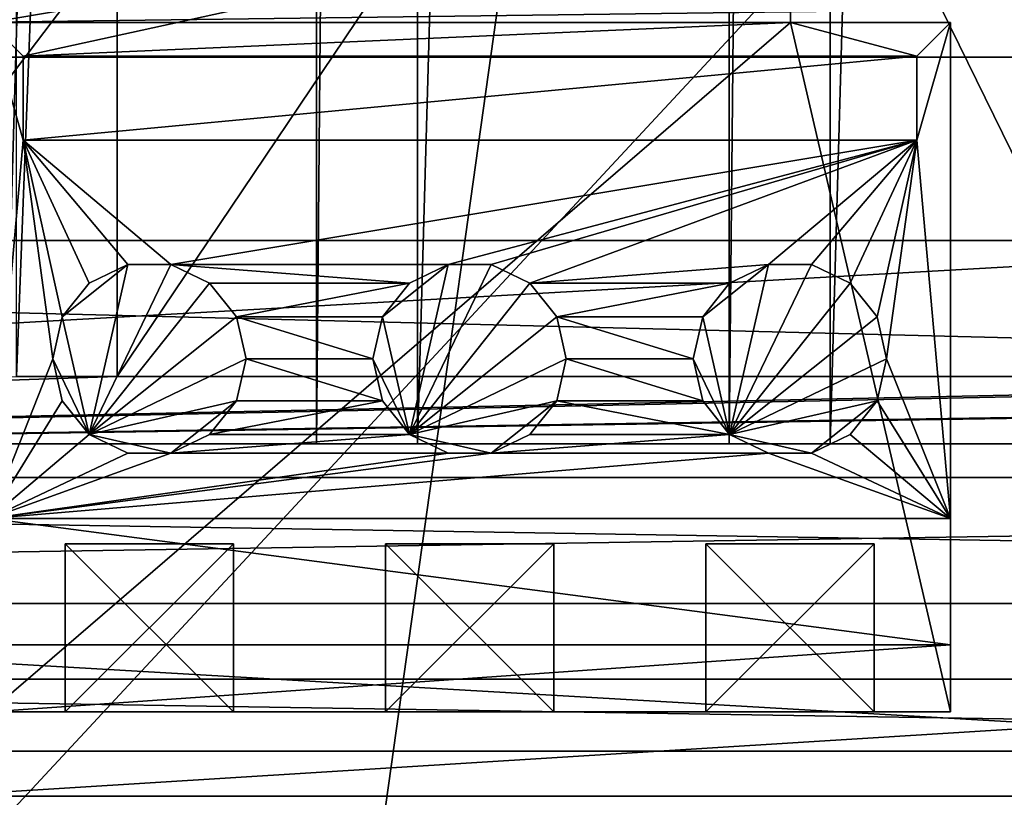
# Model space of a CAD drawing. Extents: x -3 to 104, y -79 to 161.
# Tile 37 of 203: x 39 to 50, y -4 to 5. Entities that reach past the tile are written whole.
import ezdxf

# ---------------------------------------------------------------- set-up
doc = ezdxf.new("R2010")
doc.units = 0
doc.header["$MEASUREMENT"] = 0

msp = doc.modelspace()

# ---------------------------------------------------------------- linework, layer by layer
for points in [[(42.169998, 130, -10.3), (38.459999, 0, -10.3), (38.459999, 130, -10.3)], [(42.169998, 0, -10.3), (38.459999, 0, -10.3), (42.169998, 130, -10.3)], [(42.169998, 0, -71.599998), (42.169998, 130, -71.599998), (43.369999, 130, -71.599998)], [(43.369999, 0, -71.599998), (42.169998, 0, -71.599998), (43.369999, 130, -71.599998)], [(42.169998, 130, -71.599998), (42.169998, 0, -10.3), (42.169998, 130, -10.3)], [(42.169998, 0, -71.599998), (42.169998, 0, -10.3), (42.169998, 130, -71.599998)], [(47.080002, 130, -10.3), (43.369999, 0, -10.3), (43.369999, 130, -10.3)], [(47.080002, 0, -10.3), (43.369999, 0, -10.3), (47.080002, 130, -10.3)], [(43.369999, 130, -10.3), (43.369999, 0, -71.599998), (43.369999, 130, -71.599998)], [(43.369999, 0, -10.3), (43.369999, 0, -71.599998), (43.369999, 130, -10.3)], [(47.080002, 0, -71.599998), (47.080002, 130, -71.599998), (48.279999, 130, -71.599998)], [(48.279999, 0, -71.599998), (47.080002, 0, -71.599998), (48.279999, 130, -71.599998)], [(47.080002, 130, -71.599998), (47.080002, 0, -10.3), (47.080002, 130, -10.3)], [(47.080002, 0, -71.599998), (47.080002, 0, -10.3), (47.080002, 130, -71.599998)], [(51.990002, 130, -10.3), (48.279999, 0, -10.3), (48.279999, 130, -10.3)], [(51.990002, 0, -10.3), (48.279999, 0, -10.3), (51.990002, 130, -10.3)], [(48.279999, 130, -10.3), (48.279999, 0, -71.599998), (48.279999, 130, -71.599998)], [(48.279999, 0, -10.3), (48.279999, 0, -71.599998), (48.279999, 130, -10.3)], [(48.506401, 13.8113, 71.459702), (79.614098, 2.542, 70.753899), (74.2976, 43.0173, 70.936897)], [(39.799999, 32, -76.900002), (38.599998, 0.8, -76.900002), (38.599998, 32, -76.900002)], [(39.799999, 0.8, -76.900002), (38.599998, 0.8, -76.900002), (39.799999, 32, -76.900002)], [(60.799999, 0.8, -74.699997), (39.799999, 0.8, -74.699997), (60.799999, 32, -74.699997)], [(60.799999, 32, -74.699997), (39.799999, 0.8, -74.699997), (39.799999, 32, -74.699997)], [(39.799999, 0.8, -76.900002), (39.799999, 32, -74.699997), (39.799999, 0.8, -74.699997)], [(39.799999, 0.8, -76.900002), (39.799999, 32, -76.900002), (39.799999, 32, -74.699997)], [(40.222401, 20.393299), (95.768402, 4.4876), (40.470001, 21.478001)], [(40.470001, 21.478001), (95.768402, 4.4876), (96.240097, 5.0791)], [(39.528702, 19.523399), (95.599998, 3.75), (40.222401, 20.393299)], [(40.222401, 20.393299), (95.599998, 3.75), (95.768402, 4.4876)], [(4.5864, -4.1887, 55.700001), (77.586403, -4.1887, 55.700001), (10.1631, 20.052, 55.700001)], [(77.586403, -4.1887, 54.099998), (4.5864, -4.1887, 54.099998), (10.1631, 20.052, 54.099998)], [(10.1631, 20.052, 55.700001), (77.586403, -4.1887, 55.700001), (72.509804, 20.052, 55.700001)], [(77.586403, -4.1887, 54.099998), (10.1631, 20.052, 54.099998), (72.509804, 20.052, 54.099998)], [(38.526299, 19.040701), (95.768402, 3.0124), (39.528702, 19.523399)], [(39.528702, 19.523399), (95.768402, 3.0124), (95.599998, 3.75)], [(60.471001, 19.228001, 17.299999), (2.3, -43.349998, 17.299999), (15.471, 19.228001, 17.299999)], [(60.471001, 19.228001, 17.299999), (98.300003, -43.349998, 17.299999), (2.3, -43.349998, 17.299999)], [(98.300003, -43.349998, 18.9), (73.696999, 19.1052, 18.9), (45.495899, 13.5513, 18.9)], [(4.3599, 2.4209), (96.240097, 2.4209), (38.526299, 19.040701)], [(38.526299, 19.040701), (96.240097, 2.4209), (95.768402, 3.0124)], [(50.4114, 5.7113, 71.441803), (79.614098, 2.542, 70.753899), (48.506401, 13.8113, 71.459702)], [(2.3, -43.349998, 18.9), (45.495899, 13.5513, 18.9), (22.6359, 13.5513, 18.9)], [(34.91, -61.897999, 18.9), (45.495899, 13.5513, 18.9), (2.3, -43.349998, 18.9)], [(82.510002, -61.897999, 18.9), (45.495899, 13.5513, 18.9), (34.91, -61.897999, 18.9)], [(98.300003, -43.349998, 18.9), (45.495899, 13.5513, 18.9), (82.510002, -61.897999, 18.9)], [(47.8064, 13.1113, 55.700001), (38.281399, 5.0113, 55.700001), (36.3764, 13.1113, 55.700001)], [(47.8064, 5.0113, 55.700001), (38.281399, 5.0113, 55.700001), (47.8064, 13.1113, 55.700001)], [(47.8064, 6.6113, 64.199997), (47.8064, 5.0113, 55.700001), (47.8064, 13.1113, 55.700001)], [(36.3764, 6.6113, 64.199997), (38.281399, 5.0113, 64.199997), (47.8064, 6.6113, 64.199997)], [(38.6814, 4.6113, 64.199997), (47.8064, 6.6113, 64.199997), (38.281399, 5.0113, 64.199997)], [(38.6814, 4.6113, 64.199997), (47.8064, 5.0113, 64.199997), (47.8064, 6.6113, 64.199997)], [(47.8064, 5.0113, 64.199997), (47.8064, 5.0113, 55.700001), (47.8064, 6.6113, 64.199997)], [(6.05, 4.6, -72.699997), (94.778397, 5.7481, -72.699997), (5.8216, 5.7481, -72.699997)], [(6.05, 4.6, -72.699997), (94.550003, 4.6, -72.699997), (94.778397, 5.7481, -72.699997)], [(38.6814, 3.6113, 64.199997), (38.6814, 4.6113, 64.199997), (38.281399, 5.0113, 64.199997)], [(38.281399, 5.0113, 64.199997), (38.281399, -0.8887, 64.199997), (38.6814, 3.6113, 64.199997)], [(49.711399, -3.1887, 55.700001), (38.281399, -3.1887, 55.700001), (47.8064, 5.0113, 55.700001)], [(47.8064, 5.0113, 55.700001), (38.281399, -3.1887, 55.700001), (38.281399, 5.0113, 55.700001)], [(38.6814, 4.6113, 64.199997), (49.311401, 4.6113, 64.199997), (47.8064, 5.0113, 64.199997)], [(47.8064, 5.0113, 64.199997), (49.311401, 4.6113, 64.199997), (49.711399, 5.0113, 64.199997)], [(49.711399, 5.0113, 55.700001), (49.711399, -3.1887, 55.700001), (47.8064, 5.0113, 55.700001)], [(47.8064, 5.0113, 55.700001), (47.8064, 5.0113, 64.199997), (49.711399, 5.0113, 55.700001)], [(49.711399, 5.0113, 55.700001), (47.8064, 5.0113, 64.199997), (49.711399, 5.0113, 64.199997)], [(49.311401, 3.6113, 64.199997), (49.711399, 5.0113, 64.199997), (49.311401, 4.6113, 64.199997)], [(49.711399, -0.8887, 64.199997), (49.711399, 5.0113, 64.199997), (49.311401, 3.6113, 64.199997)], [(49.711399, 5.0113, 64.199997), (49.711399, -2.3887, 60.200001), (49.711399, 5.0113, 55.700001)], [(49.711399, 5.0113, 55.700001), (49.711399, -2.3887, 60.200001), (49.711399, -3.1887, 55.700001)], [(49.711399, 5.0113, 64.199997), (49.711399, -0.8887, 64.199997), (49.711399, -2.3887, 60.200001)], [(6.05, -0.4, -72.699997), (94.550003, -0.4, -72.699997), (94.550003, 4.6, -72.699997)], [(6.05, -0.4, -72.699997), (94.550003, 4.6, -72.699997), (6.05, 4.6, -72.699997)], [(38.6814, 4.6113, 64.199997), (38.6814, 3.6113, 64.199997), (38.6814, 4.6113, 62.200001)], [(38.6814, 4.6113, 62.200001), (38.6814, 3.6113, 64.199997), (38.6814, 3.6113, 62.200001)], [(49.311401, 4.6113, 64.199997), (38.6814, 4.6113, 64.199997), (49.311401, 4.6113, 62.200001)], [(49.311401, 4.6113, 62.200001), (38.6814, 4.6113, 64.199997), (38.6814, 4.6113, 62.200001)], [(38.6814, 3.6113, 62.200001), (49.311401, 4.6113, 62.200001), (38.6814, 4.6113, 62.200001)], [(38.6814, 3.6113, 62.200001), (49.311401, 3.6113, 62.200001), (49.311401, 4.6113, 62.200001)], [(49.311401, 3.6113, 64.199997), (49.311401, 4.6113, 64.199997), (49.311401, 3.6113, 62.200001)], [(49.311401, 3.6113, 62.200001), (49.311401, 4.6113, 64.199997), (49.311401, 4.6113, 62.200001)], [(38.6814, 3.6113, 64.199997), (38.281399, -0.8887, 64.199997), (39.031399, 1.0113, 64.199997)], [(39.925499, 2.1325, 64.199997), (40.437302, 2.1325, 64.199997), (38.6814, 3.6113, 64.199997)], [(39.464401, 1.9104, 64.199997), (39.925499, 2.1325, 64.199997), (38.6814, 3.6113, 64.199997)], [(39.145302, 1.5103, 64.199997), (39.464401, 1.9104, 64.199997), (38.6814, 3.6113, 64.199997)], [(39.031399, 1.0113, 64.199997), (39.145302, 1.5103, 64.199997), (38.6814, 3.6113, 64.199997)], [(49.311401, 3.6113, 64.199997), (38.6814, 3.6113, 64.199997), (40.437302, 2.1325, 64.199997)], [(38.6814, 3.6113, 64.199997), (49.311401, 3.6113, 64.199997), (38.6814, 3.6113, 62.200001)], [(38.6814, 3.6113, 62.200001), (49.311401, 3.6113, 64.199997), (49.311401, 3.6113, 62.200001)], [(49.311401, 3.6113, 64.199997), (40.437302, 2.1325, 64.199997), (43.7355, 2.1325, 64.199997)], [(49.311401, 3.6113, 64.199997), (43.7355, 2.1325, 64.199997), (44.247299, 2.1325, 64.199997)], [(49.311401, 3.6113, 64.199997), (44.247299, 2.1325, 64.199997), (44.7085, 1.9104, 64.199997)], [(49.311401, 3.6113, 64.199997), (44.7085, 1.9104, 64.199997), (47.545502, 2.1325, 64.199997)], [(49.311401, 3.6113, 64.199997), (47.545502, 2.1325, 64.199997), (48.057301, 2.1325, 64.199997)], [(48.057301, 2.1325, 64.199997), (48.518501, 1.9104, 64.199997), (49.311401, 3.6113, 64.199997)], [(48.837601, 1.5103, 64.199997), (49.311401, 3.6113, 64.199997), (48.518501, 1.9104, 64.199997)], [(48.951401, 1.0113, 64.199997), (49.311401, 3.6113, 64.199997), (48.837601, 1.5103, 64.199997)], [(49.711399, -0.8887, 64.199997), (49.311401, 3.6113, 64.199997), (48.951401, 1.0113, 64.199997)], [(0, 0), (100.599998, 0), (4.3599, 2.4209)], [(4.3599, 2.4209), (100.599998, 0), (96.240097, 2.4209)], [(39.145302, 1.5103, 62.200001), (39.925499, 2.1325, 62.200001), (39.464401, 1.9104, 62.200001)], [(39.464401, 0.1122, 62.200001), (39.925499, 2.1325, 62.200001), (39.145302, 1.5103, 62.200001)], [(39.464401, 0.1122, 62.200001), (40.898499, 1.9104, 62.200001), (40.437302, 2.1325, 62.200001)], [(39.464401, 0.1122, 62.200001), (40.437302, 2.1325, 62.200001), (39.925499, 2.1325, 62.200001)], [(39.925499, 2.1325, 62.200001), (39.464401, 1.9104, 64.199997), (39.464401, 1.9104, 62.200001)], [(39.925499, 2.1325, 64.199997), (39.464401, 1.9104, 64.199997), (39.925499, 2.1325, 62.200001)], [(40.437302, 2.1325, 62.200001), (39.925499, 2.1325, 64.199997), (39.925499, 2.1325, 62.200001)], [(40.437302, 2.1325, 64.199997), (39.925499, 2.1325, 64.199997), (40.437302, 2.1325, 62.200001)], [(40.437302, 2.1325, 64.199997), (43.274399, 1.9104, 64.199997), (43.7355, 2.1325, 64.199997)], [(40.437302, 2.1325, 64.199997), (40.898499, 1.9104, 64.199997), (43.274399, 1.9104, 64.199997)], [(40.898499, 1.9104, 62.200001), (40.437302, 2.1325, 64.199997), (40.437302, 2.1325, 62.200001)], [(40.898499, 1.9104, 64.199997), (40.437302, 2.1325, 64.199997), (40.898499, 1.9104, 62.200001)], [(42.955299, 1.5103, 62.200001), (43.7355, 2.1325, 62.200001), (43.274399, 1.9104, 62.200001)], [(43.274399, 0.1122, 62.200001), (43.7355, 2.1325, 62.200001), (42.955299, 1.5103, 62.200001)], [(43.274399, 0.1122, 62.200001), (44.7085, 1.9104, 62.200001), (44.247299, 2.1325, 62.200001)], [(43.274399, 0.1122, 62.200001), (44.247299, 2.1325, 62.200001), (43.7355, 2.1325, 62.200001)], [(43.7355, 2.1325, 62.200001), (43.274399, 1.9104, 64.199997), (43.274399, 1.9104, 62.200001)], [(43.7355, 2.1325, 64.199997), (43.274399, 1.9104, 64.199997), (43.7355, 2.1325, 62.200001)], [(44.247299, 2.1325, 62.200001), (43.7355, 2.1325, 64.199997), (43.7355, 2.1325, 62.200001)], [(44.247299, 2.1325, 64.199997), (43.7355, 2.1325, 64.199997), (44.247299, 2.1325, 62.200001)], [(44.7085, 1.9104, 62.200001), (44.247299, 2.1325, 64.199997), (44.247299, 2.1325, 62.200001)], [(44.7085, 1.9104, 64.199997), (44.247299, 2.1325, 64.199997), (44.7085, 1.9104, 62.200001)], [(47.545502, 2.1325, 64.199997), (44.7085, 1.9104, 64.199997), (47.0844, 1.9104, 64.199997)], [(46.765301, 1.5103, 62.200001), (47.545502, 2.1325, 62.200001), (47.0844, 1.9104, 62.200001)], [(47.0844, 0.1122, 62.200001), (47.545502, 2.1325, 62.200001), (46.765301, 1.5103, 62.200001)], [(47.0844, 0.1122, 62.200001), (48.518501, 1.9104, 62.200001), (48.057301, 2.1325, 62.200001)], [(47.0844, 0.1122, 62.200001), (48.057301, 2.1325, 62.200001), (47.545502, 2.1325, 62.200001)], [(47.545502, 2.1325, 62.200001), (47.0844, 1.9104, 64.199997), (47.0844, 1.9104, 62.200001)], [(47.545502, 2.1325, 64.199997), (47.0844, 1.9104, 64.199997), (47.545502, 2.1325, 62.200001)], [(48.057301, 2.1325, 62.200001), (47.545502, 2.1325, 64.199997), (47.545502, 2.1325, 62.200001)], [(48.057301, 2.1325, 64.199997), (47.545502, 2.1325, 64.199997), (48.057301, 2.1325, 62.200001)], [(48.518501, 1.9104, 62.200001), (48.057301, 2.1325, 64.199997), (48.057301, 2.1325, 62.200001)], [(48.518501, 1.9104, 64.199997), (48.057301, 2.1325, 64.199997), (48.518501, 1.9104, 62.200001)], [(39.464401, 1.9104, 62.200001), (39.145302, 1.5103, 64.199997), (39.145302, 1.5103, 62.200001)], [(39.464401, 1.9104, 64.199997), (39.145302, 1.5103, 64.199997), (39.464401, 1.9104, 62.200001)], [(39.464401, 0.1122, 62.200001), (41.217602, 1.5103, 62.200001), (40.898499, 1.9104, 62.200001)], [(41.217602, 1.5103, 64.199997), (43.274399, 1.9104, 64.199997), (40.898499, 1.9104, 64.199997)], [(41.217602, 1.5103, 62.200001), (40.898499, 1.9104, 64.199997), (40.898499, 1.9104, 62.200001)], [(41.217602, 1.5103, 64.199997), (40.898499, 1.9104, 64.199997), (41.217602, 1.5103, 62.200001)], [(41.217602, 1.5103, 64.199997), (42.955299, 1.5103, 64.199997), (43.274399, 1.9104, 64.199997)], [(43.274399, 1.9104, 62.200001), (42.955299, 1.5103, 64.199997), (42.955299, 1.5103, 62.200001)], [(43.274399, 1.9104, 64.199997), (42.955299, 1.5103, 64.199997), (43.274399, 1.9104, 62.200001)], [(43.274399, 0.1122, 62.200001), (45.027599, 1.5103, 62.200001), (44.7085, 1.9104, 62.200001)], [(45.027599, 1.5103, 64.199997), (47.0844, 1.9104, 64.199997), (44.7085, 1.9104, 64.199997)], [(45.027599, 1.5103, 62.200001), (44.7085, 1.9104, 64.199997), (44.7085, 1.9104, 62.200001)], [(45.027599, 1.5103, 64.199997), (44.7085, 1.9104, 64.199997), (45.027599, 1.5103, 62.200001)], [(45.027599, 1.5103, 64.199997), (46.765301, 1.5103, 64.199997), (47.0844, 1.9104, 64.199997)], [(47.0844, 1.9104, 62.200001), (46.765301, 1.5103, 64.199997), (46.765301, 1.5103, 62.200001)], [(47.0844, 1.9104, 64.199997), (46.765301, 1.5103, 64.199997), (47.0844, 1.9104, 62.200001)], [(47.0844, 0.1122, 62.200001), (48.837601, 1.5103, 62.200001), (48.518501, 1.9104, 62.200001)], [(48.837601, 1.5103, 62.200001), (48.518501, 1.9104, 64.199997), (48.518501, 1.9104, 62.200001)], [(48.837601, 1.5103, 64.199997), (48.518501, 1.9104, 64.199997), (48.837601, 1.5103, 62.200001)], [(39.464401, 0.1122, 62.200001), (39.145302, 1.5103, 62.200001), (39.031399, 1.0113, 62.200001)], [(39.145302, 1.5103, 62.200001), (39.031399, 1.0113, 64.199997), (39.031399, 1.0113, 62.200001)], [(39.145302, 1.5103, 64.199997), (39.031399, 1.0113, 64.199997), (39.145302, 1.5103, 62.200001)], [(39.464401, 0.1122, 62.200001), (41.331402, 1.0113, 62.200001), (41.217602, 1.5103, 62.200001)], [(41.217602, 1.5103, 64.199997), (42.8414, 1.0113, 64.199997), (42.955299, 1.5103, 64.199997)], [(41.331402, 1.0113, 64.199997), (42.8414, 1.0113, 64.199997), (41.217602, 1.5103, 64.199997)], [(41.331402, 1.0113, 62.200001), (41.217602, 1.5103, 64.199997), (41.217602, 1.5103, 62.200001)], [(41.331402, 1.0113, 64.199997), (41.217602, 1.5103, 64.199997), (41.331402, 1.0113, 62.200001)], [(43.274399, 0.1122, 62.200001), (42.955299, 1.5103, 62.200001), (42.8414, 1.0113, 62.200001)], [(42.955299, 1.5103, 62.200001), (42.8414, 1.0113, 64.199997), (42.8414, 1.0113, 62.200001)], [(42.955299, 1.5103, 64.199997), (42.8414, 1.0113, 64.199997), (42.955299, 1.5103, 62.200001)], [(43.274399, 0.1122, 62.200001), (45.141399, 1.0113, 62.200001), (45.027599, 1.5103, 62.200001)], [(45.027599, 1.5103, 64.199997), (46.651402, 1.0113, 64.199997), (46.765301, 1.5103, 64.199997)], [(45.141399, 1.0113, 64.199997), (46.651402, 1.0113, 64.199997), (45.027599, 1.5103, 64.199997)], [(45.141399, 1.0113, 62.200001), (45.027599, 1.5103, 64.199997), (45.027599, 1.5103, 62.200001)], [(45.141399, 1.0113, 64.199997), (45.027599, 1.5103, 64.199997), (45.141399, 1.0113, 62.200001)], [(47.0844, 0.1122, 62.200001), (46.765301, 1.5103, 62.200001), (46.651402, 1.0113, 62.200001)], [(46.765301, 1.5103, 62.200001), (46.651402, 1.0113, 64.199997), (46.651402, 1.0113, 62.200001)], [(46.765301, 1.5103, 64.199997), (46.651402, 1.0113, 64.199997), (46.765301, 1.5103, 62.200001)], [(47.0844, 0.1122, 62.200001), (48.951401, 1.0113, 62.200001), (48.837601, 1.5103, 62.200001)], [(48.951401, 1.0113, 62.200001), (48.837601, 1.5103, 64.199997), (48.837601, 1.5103, 62.200001)], [(48.951401, 1.0113, 64.199997), (48.837601, 1.5103, 64.199997), (48.951401, 1.0113, 62.200001)], [(38.281399, -0.8887, 64.199997), (39.145302, 0.5123, 64.199997), (39.031399, 1.0113, 64.199997)], [(39.031399, 1.0113, 62.200001), (39.145302, 0.5123, 64.199997), (39.145302, 0.5123, 62.200001)], [(39.031399, 1.0113, 64.199997), (39.145302, 0.5123, 64.199997), (39.031399, 1.0113, 62.200001)], [(39.464401, 0.1122, 62.200001), (39.031399, 1.0113, 62.200001), (39.145302, 0.5123, 62.200001)], [(39.464401, 0.1122, 62.200001), (41.217602, 0.5123, 62.200001), (41.331402, 1.0113, 62.200001)], [(41.217602, 0.5123, 64.199997), (42.955299, 0.5123, 64.199997), (41.331402, 1.0113, 64.199997)], [(41.217602, 0.5123, 62.200001), (41.331402, 1.0113, 64.199997), (41.331402, 1.0113, 62.200001)], [(41.217602, 0.5123, 64.199997), (41.331402, 1.0113, 64.199997), (41.217602, 0.5123, 62.200001)], [(41.331402, 1.0113, 64.199997), (42.955299, 0.5123, 64.199997), (42.8414, 1.0113, 64.199997)], [(42.8414, 1.0113, 62.200001), (42.955299, 0.5123, 64.199997), (42.955299, 0.5123, 62.200001)], [(42.8414, 1.0113, 64.199997), (42.955299, 0.5123, 64.199997), (42.8414, 1.0113, 62.200001)], [(43.274399, 0.1122, 62.200001), (42.8414, 1.0113, 62.200001), (42.955299, 0.5123, 62.200001)], [(43.274399, 0.1122, 62.200001), (45.027599, 0.5123, 62.200001), (45.141399, 1.0113, 62.200001)], [(45.027599, 0.5123, 64.199997), (46.765301, 0.5123, 64.199997), (45.141399, 1.0113, 64.199997)], [(45.027599, 0.5123, 62.200001), (45.141399, 1.0113, 64.199997), (45.141399, 1.0113, 62.200001)], [(45.027599, 0.5123, 64.199997), (45.141399, 1.0113, 64.199997), (45.027599, 0.5123, 62.200001)], [(45.141399, 1.0113, 64.199997), (46.765301, 0.5123, 64.199997), (46.651402, 1.0113, 64.199997)], [(46.651402, 1.0113, 62.200001), (46.765301, 0.5123, 64.199997), (46.765301, 0.5123, 62.200001)], [(46.651402, 1.0113, 64.199997), (46.765301, 0.5123, 64.199997), (46.651402, 1.0113, 62.200001)], [(47.0844, 0.1122, 62.200001), (46.651402, 1.0113, 62.200001), (46.765301, 0.5123, 62.200001)], [(47.0844, 0.1122, 62.200001), (48.837601, 0.5123, 62.200001), (48.951401, 1.0113, 62.200001)], [(49.711399, -0.8887, 64.199997), (48.951401, 1.0113, 64.199997), (48.837601, 0.5123, 64.199997)], [(48.837601, 0.5123, 62.200001), (48.951401, 1.0113, 64.199997), (48.951401, 1.0113, 62.200001)], [(48.837601, 0.5123, 64.199997), (48.951401, 1.0113, 64.199997), (48.837601, 0.5123, 62.200001)], [(96.050003, -0.4, -76.900002), (4.55, -0.4, -76.900002), (83, 0.8, -76.900002)], [(83, 0.8, -76.900002), (4.55, -0.4, -76.900002), (81.800003, 0.8, -76.900002)], [(81.800003, 0.8, -76.900002), (4.55, -0.4, -76.900002), (62, 0.8, -76.900002)], [(62, 0.8, -76.900002), (4.55, -0.4, -76.900002), (60.799999, 0.8, -76.900002)], [(60.799999, 0.8, -76.900002), (4.55, -0.4, -76.900002), (39.799999, 0.8, -76.900002)], [(39.799999, 0.8, -76.900002), (4.55, -0.4, -76.900002), (38.599998, 0.8, -76.900002)], [(60.799999, 0.8, -76.900002), (39.799999, 0.8, -74.699997), (60.799999, 0.8, -74.699997)], [(60.799999, 0.8, -76.900002), (39.799999, 0.8, -76.900002), (39.799999, 0.8, -74.699997)], [(38.281399, -0.8887, 64.199997), (39.464401, 0.1122, 64.199997), (39.145302, 0.5123, 64.199997)], [(39.145302, 0.5123, 62.200001), (39.464401, 0.1122, 64.199997), (39.464401, 0.1122, 62.200001)], [(39.145302, 0.5123, 64.199997), (39.464401, 0.1122, 64.199997), (39.145302, 0.5123, 62.200001)], [(39.464401, 0.1122, 62.200001), (40.437302, -0.1099, 62.200001), (41.217602, 0.5123, 62.200001)], [(40.437302, -0.1099, 62.200001), (40.898499, 0.1122, 62.200001), (41.217602, 0.5123, 62.200001)], [(40.898499, 0.1122, 64.199997), (43.274399, 0.1122, 64.199997), (42.955299, 0.5123, 64.199997)], [(40.898499, 0.1122, 64.199997), (42.955299, 0.5123, 64.199997), (41.217602, 0.5123, 64.199997)], [(40.898499, 0.1122, 62.200001), (41.217602, 0.5123, 64.199997), (41.217602, 0.5123, 62.200001)], [(40.898499, 0.1122, 64.199997), (41.217602, 0.5123, 64.199997), (40.898499, 0.1122, 62.200001)], [(42.955299, 0.5123, 62.200001), (43.274399, 0.1122, 64.199997), (43.274399, 0.1122, 62.200001)], [(42.955299, 0.5123, 64.199997), (43.274399, 0.1122, 64.199997), (42.955299, 0.5123, 62.200001)], [(43.274399, 0.1122, 62.200001), (44.247299, -0.1099, 62.200001), (45.027599, 0.5123, 62.200001)], [(44.247299, -0.1099, 62.200001), (44.7085, 0.1122, 62.200001), (45.027599, 0.5123, 62.200001)], [(44.7085, 0.1122, 64.199997), (47.0844, 0.1122, 64.199997), (45.027599, 0.5123, 64.199997)], [(44.7085, 0.1122, 62.200001), (45.027599, 0.5123, 64.199997), (45.027599, 0.5123, 62.200001)], [(44.7085, 0.1122, 64.199997), (45.027599, 0.5123, 64.199997), (44.7085, 0.1122, 62.200001)], [(45.027599, 0.5123, 64.199997), (47.0844, 0.1122, 64.199997), (46.765301, 0.5123, 64.199997)], [(46.765301, 0.5123, 62.200001), (47.0844, 0.1122, 64.199997), (47.0844, 0.1122, 62.200001)], [(46.765301, 0.5123, 64.199997), (47.0844, 0.1122, 64.199997), (46.765301, 0.5123, 62.200001)], [(47.0844, 0.1122, 62.200001), (48.057301, -0.1099, 62.200001), (48.837601, 0.5123, 62.200001)], [(48.057301, -0.1099, 62.200001), (48.518501, 0.1122, 62.200001), (48.837601, 0.5123, 62.200001)], [(48.518501, 0.1122, 64.199997), (49.711399, -0.8887, 64.199997), (48.837601, 0.5123, 64.199997)], [(48.518501, 0.1122, 62.200001), (48.837601, 0.5123, 64.199997), (48.837601, 0.5123, 62.200001)], [(48.518501, 0.1122, 64.199997), (48.837601, 0.5123, 64.199997), (48.518501, 0.1122, 62.200001)], [(100.599998, 0), (0, 0), (51.990002, 0, -10.3)], [(48.279999, 0, -10.3), (0, 0), (47.080002, 0, -10.3)], [(51.990002, 0, -10.3), (0, 0), (48.279999, 0, -10.3)], [(47.080002, 0, -10.3), (0, 0), (43.369999, 0, -10.3)], [(43.369999, 0, -10.3), (0, 0), (7.8, 0, -3.5)], [(43.369999, 0, -10.3), (7.8, 0, -3.5), (42.169998, 0, -10.3)], [(42.169998, 0, -10.3), (7.8, 0, -3.5), (38.459999, 0, -10.3)], [(38.281399, -0.8887, 64.199997), (39.925499, -0.1099, 64.199997), (39.464401, 0.1122, 64.199997)], [(39.464401, 0.1122, 62.200001), (39.925499, -0.1099, 64.199997), (39.925499, -0.1099, 62.200001)], [(39.464401, 0.1122, 64.199997), (39.925499, -0.1099, 64.199997), (39.464401, 0.1122, 62.200001)], [(39.464401, 0.1122, 62.200001), (39.925499, -0.1099, 62.200001), (40.437302, -0.1099, 62.200001)], [(40.437302, -0.1099, 64.199997), (43.7355, -0.1099, 64.199997), (43.274399, 0.1122, 64.199997)], [(40.437302, -0.1099, 64.199997), (43.274399, 0.1122, 64.199997), (40.898499, 0.1122, 64.199997)], [(40.437302, -0.1099, 62.200001), (40.898499, 0.1122, 64.199997), (40.898499, 0.1122, 62.200001)], [(40.437302, -0.1099, 64.199997), (40.898499, 0.1122, 64.199997), (40.437302, -0.1099, 62.200001)], [(42.169998, 0, -10.3), (42.169998, 0, -71.599998), (43.369999, 0, -10.3)], [(43.369999, 0, -10.3), (42.169998, 0, -71.599998), (43.369999, 0, -71.599998)], [(43.274399, 0.1122, 62.200001), (43.7355, -0.1099, 64.199997), (43.7355, -0.1099, 62.200001)], [(43.274399, 0.1122, 64.199997), (43.7355, -0.1099, 64.199997), (43.274399, 0.1122, 62.200001)], [(43.274399, 0.1122, 62.200001), (43.7355, -0.1099, 62.200001), (44.247299, -0.1099, 62.200001)], [(44.247299, -0.1099, 64.199997), (47.0844, 0.1122, 64.199997), (44.7085, 0.1122, 64.199997)], [(44.247299, -0.1099, 64.199997), (47.545502, -0.1099, 64.199997), (47.0844, 0.1122, 64.199997)], [(44.247299, -0.1099, 62.200001), (44.7085, 0.1122, 64.199997), (44.7085, 0.1122, 62.200001)], [(44.247299, -0.1099, 64.199997), (44.7085, 0.1122, 64.199997), (44.247299, -0.1099, 62.200001)], [(47.080002, 0, -10.3), (48.279999, 0, -71.599998), (48.279999, 0, -10.3)], [(47.080002, 0, -10.3), (47.080002, 0, -71.599998), (48.279999, 0, -71.599998)], [(47.0844, 0.1122, 62.200001), (47.545502, -0.1099, 64.199997), (47.545502, -0.1099, 62.200001)], [(47.0844, 0.1122, 64.199997), (47.545502, -0.1099, 64.199997), (47.0844, 0.1122, 62.200001)], [(47.0844, 0.1122, 62.200001), (47.545502, -0.1099, 62.200001), (48.057301, -0.1099, 62.200001)], [(48.057301, -0.1099, 64.199997), (49.711399, -0.8887, 64.199997), (48.518501, 0.1122, 64.199997)], [(48.057301, -0.1099, 62.200001), (48.518501, 0.1122, 64.199997), (48.518501, 0.1122, 62.200001)], [(48.057301, -0.1099, 64.199997), (48.518501, 0.1122, 64.199997), (48.057301, -0.1099, 62.200001)], [(38.281399, -0.8887, 64.199997), (40.437302, -0.1099, 64.199997), (39.925499, -0.1099, 64.199997)], [(38.281399, -0.8887, 64.199997), (49.711399, -0.8887, 64.199997), (47.545502, -0.1099, 64.199997)], [(38.281399, -0.8887, 64.199997), (47.545502, -0.1099, 64.199997), (44.247299, -0.1099, 64.199997)], [(38.281399, -0.8887, 64.199997), (44.247299, -0.1099, 64.199997), (43.7355, -0.1099, 64.199997)], [(38.281399, -0.8887, 64.199997), (43.7355, -0.1099, 64.199997), (40.437302, -0.1099, 64.199997)], [(39.925499, -0.1099, 62.200001), (40.437302, -0.1099, 64.199997), (40.437302, -0.1099, 62.200001)], [(39.925499, -0.1099, 64.199997), (40.437302, -0.1099, 64.199997), (39.925499, -0.1099, 62.200001)], [(43.7355, -0.1099, 62.200001), (44.247299, -0.1099, 64.199997), (44.247299, -0.1099, 62.200001)], [(43.7355, -0.1099, 64.199997), (44.247299, -0.1099, 64.199997), (43.7355, -0.1099, 62.200001)], [(47.545502, -0.1099, 64.199997), (49.711399, -0.8887, 64.199997), (48.057301, -0.1099, 64.199997)], [(47.545502, -0.1099, 62.200001), (48.057301, -0.1099, 64.199997), (48.057301, -0.1099, 62.200001)], [(47.545502, -0.1099, 64.199997), (48.057301, -0.1099, 64.199997), (47.545502, -0.1099, 62.200001)], [(100.849998, -1.9, -6.2), (-0.25, -1.9, -6.2), (94.550003, -0.4, -6.2)], [(94.550003, -0.4, -6.2), (-0.25, -1.9, -6.2), (6.05, -0.4, -6.2)], [(6.05, -0.4, -72.699997), (4.55, -0.4, -76.900002), (96.050003, -0.4, -76.900002)], [(6.05, -0.4, -3.5), (4.8, -0.4, 6.8), (95.800003, -0.4, 6.8)], [(4.8, -0.4, 6.8), (95.800003, -1.9, 6.8), (95.800003, -0.4, 6.8)], [(4.8, -1.9, 6.8), (95.800003, -1.9, 6.8), (4.8, -0.4, 6.8)], [(94.550003, -0.4, -72.699997), (6.05, -0.4, -72.699997), (96.050003, -0.4, -76.900002)], [(6.05, -0.4, -3.5), (95.800003, -0.4, 6.8), (94.550003, -0.4, -3.5)], [(6.05, -0.4, -6.2), (94.550003, -0.4, -3.5), (94.550003, -0.4, -6.2)], [(6.05, -0.4, -6.2), (6.05, -0.4, -3.5), (94.550003, -0.4, -3.5)], [(38.281399, -0.8887, 64.199997), (49.711399, -2.3887, 60.200001), (49.711399, -0.8887, 64.199997)], [(38.281399, -2.3887, 60.200001), (49.711399, -2.3887, 60.200001), (38.281399, -0.8887, 64.199997)], [(39.1814, -3.1887, 56.700001), (41.1814, -3.1887, 56.700001), (39.1814, -1.1887, 56.700001)], [(39.1814, -1.1887, 56.700001), (41.1814, -3.1887, 56.700001), (41.1814, -1.1887, 56.700001)], [(39.1814, -3.1887, 58.700001), (39.1814, -3.1887, 56.700001), (39.1814, -1.1887, 58.700001)], [(39.1814, -1.1887, 58.700001), (39.1814, -3.1887, 56.700001), (39.1814, -1.1887, 56.700001)], [(41.1814, -3.1887, 58.700001), (39.1814, -3.1887, 58.700001), (41.1814, -1.1887, 58.700001)], [(41.1814, -1.1887, 58.700001), (39.1814, -3.1887, 58.700001), (39.1814, -1.1887, 58.700001)], [(39.1814, -1.1887, 58.700001), (39.1814, -1.1887, 56.700001), (41.1814, -1.1887, 56.700001)], [(39.1814, -1.1887, 58.700001), (41.1814, -1.1887, 56.700001), (41.1814, -1.1887, 58.700001)], [(41.1814, -3.1887, 56.700001), (41.1814, -3.1887, 58.700001), (41.1814, -1.1887, 56.700001)], [(41.1814, -1.1887, 56.700001), (41.1814, -3.1887, 58.700001), (41.1814, -1.1887, 58.700001)], [(42.991402, -3.1887, 56.700001), (44.991402, -3.1887, 56.700001), (42.991402, -1.1887, 56.700001)], [(42.991402, -1.1887, 56.700001), (44.991402, -3.1887, 56.700001), (44.991402, -1.1887, 56.700001)], [(42.991402, -3.1887, 58.700001), (42.991402, -3.1887, 56.700001), (42.991402, -1.1887, 58.700001)], [(42.991402, -1.1887, 58.700001), (42.991402, -3.1887, 56.700001), (42.991402, -1.1887, 56.700001)], [(44.991402, -3.1887, 58.700001), (42.991402, -3.1887, 58.700001), (44.991402, -1.1887, 58.700001)], [(44.991402, -1.1887, 58.700001), (42.991402, -3.1887, 58.700001), (42.991402, -1.1887, 58.700001)], [(42.991402, -1.1887, 58.700001), (42.991402, -1.1887, 56.700001), (44.991402, -1.1887, 56.700001)], [(42.991402, -1.1887, 58.700001), (44.991402, -1.1887, 56.700001), (44.991402, -1.1887, 58.700001)], [(44.991402, -3.1887, 56.700001), (44.991402, -3.1887, 58.700001), (44.991402, -1.1887, 56.700001)], [(44.991402, -1.1887, 56.700001), (44.991402, -3.1887, 58.700001), (44.991402, -1.1887, 58.700001)], [(46.801399, -3.1887, 56.700001), (48.801399, -3.1887, 56.700001), (46.801399, -1.1887, 56.700001)], [(46.801399, -1.1887, 56.700001), (48.801399, -3.1887, 56.700001), (48.801399, -1.1887, 56.700001)], [(46.801399, -3.1887, 58.700001), (46.801399, -3.1887, 56.700001), (46.801399, -1.1887, 58.700001)], [(46.801399, -1.1887, 58.700001), (46.801399, -3.1887, 56.700001), (46.801399, -1.1887, 56.700001)], [(48.801399, -3.1887, 58.700001), (46.801399, -3.1887, 58.700001), (48.801399, -1.1887, 58.700001)], [(48.801399, -1.1887, 58.700001), (46.801399, -3.1887, 58.700001), (46.801399, -1.1887, 58.700001)], [(46.801399, -1.1887, 58.700001), (46.801399, -1.1887, 56.700001), (48.801399, -1.1887, 56.700001)], [(46.801399, -1.1887, 58.700001), (48.801399, -1.1887, 56.700001), (48.801399, -1.1887, 58.700001)], [(48.801399, -3.1887, 56.700001), (48.801399, -3.1887, 58.700001), (48.801399, -1.1887, 56.700001)], [(48.801399, -1.1887, 56.700001), (48.801399, -3.1887, 58.700001), (48.801399, -1.1887, 58.700001)], [(-0.25, -1.9, -6.2), (100.849998, -1.9, -6.2), (74.4655, -1.9, -1.6)], [(-0.25, -1.9, -6.2), (74.4655, -1.9, -1.6), (26.134501, -1.9, -1.6)], [(95.800003, -1.9, 6.8), (4.8, -1.9, 6.8), (15.1655, -1.9, 5.3)], [(95.800003, -1.9, 6.8), (15.1655, -1.9, 5.3), (26.134501, -1.9, 5.3)], [(26.134501, -1.9, 5.3), (74.4655, -1.9, 2.8), (74.4655, -1.9, 5.3)], [(26.134501, -1.9, 2.8), (74.4655, -1.9, 2.8), (26.134501, -1.9, 5.3)], [(95.800003, -1.9, 6.8), (26.134501, -1.9, 5.3), (74.4655, -1.9, 5.3)], [(31.6485, -4.5624, 2.8), (74.4655, -1.9, 2.8), (26.134501, -1.9, 2.8)], [(69.201103, -4.3909, 1), (31.6485, -4.5624, 1), (26.134501, -1.9, 1)], [(74.4655, -1.9, 1), (69.201103, -4.3909, 1), (26.134501, -1.9, 1)], [(26.134501, -1.9, -1.6), (74.4655, -1.9, -1.6), (74.4655, -1.9, 1)], [(26.134501, -1.9, -1.6), (74.4655, -1.9, 1), (26.134501, -1.9, 1)], [(68.9515, -4.5624, 2.8), (74.4655, -1.9, 2.8), (31.6485, -4.5624, 2.8)], [(49.711399, -2.3887, 60.200001), (38.281399, -2.3887, 60.200001), (38.281399, -3.1887, 60.200001)], [(49.711399, -2.3887, 60.200001), (38.281399, -3.1887, 60.200001), (49.711399, -3.1887, 60.200001)], [(49.711399, -2.3887, 60.200001), (49.711399, -3.1887, 60.200001), (49.711399, -3.1887, 55.700001)], [(2.15, -2.8, 6.9), (56.005001, -19.3501, 6.9), (98.449997, -2.8, 6.9)], [(2.15, -2.8, 6.9), (5.3288, -5.51, 6.9), (56.005001, -19.3501, 6.9)], [(2.15, -2.8, 6.9), (98.449997, -2.8, 6.9), (20.65, -2.8, 5.3)], [(20.65, -2.8, 5.3), (98.449997, -2.8, 6.9), (79.949997, -2.8, 5.3)], [(74.542198, -3.6565, 5.3), (20.65, -2.8, 5.3), (79.949997, -2.8, 5.3)], [(26.0578, -3.6565, 5.3), (20.65, -2.8, 5.3), (74.542198, -3.6565, 5.3)], [(42.991402, -3.1887, 56.700001), (38.281399, -3.1887, 55.700001), (44.991402, -3.1887, 56.700001)], [(44.991402, -3.1887, 56.700001), (38.281399, -3.1887, 55.700001), (49.711399, -3.1887, 55.700001)], [(41.1814, -3.1887, 56.700001), (38.281399, -3.1887, 55.700001), (42.991402, -3.1887, 56.700001)], [(41.1814, -3.1887, 56.700001), (39.1814, -3.1887, 56.700001), (38.281399, -3.1887, 55.700001)], [(39.1814, -3.1887, 56.700001), (39.1814, -3.1887, 58.700001), (38.281399, -3.1887, 55.700001)], [(41.1814, -3.1887, 58.700001), (38.281399, -3.1887, 60.200001), (39.1814, -3.1887, 58.700001)], [(42.991402, -3.1887, 58.700001), (38.281399, -3.1887, 60.200001), (41.1814, -3.1887, 58.700001)], [(39.1814, -3.1887, 58.700001), (38.281399, -3.1887, 60.200001), (38.281399, -3.1887, 55.700001)], [(49.711399, -3.1887, 60.200001), (38.281399, -3.1887, 60.200001), (44.991402, -3.1887, 58.700001)], [(44.991402, -3.1887, 58.700001), (38.281399, -3.1887, 60.200001), (42.991402, -3.1887, 58.700001)], [(42.991402, -3.1887, 56.700001), (42.991402, -3.1887, 58.700001), (41.1814, -3.1887, 56.700001)], [(42.991402, -3.1887, 58.700001), (41.1814, -3.1887, 58.700001), (41.1814, -3.1887, 56.700001)], [(46.801399, -3.1887, 56.700001), (44.991402, -3.1887, 56.700001), (49.711399, -3.1887, 55.700001)], [(46.801399, -3.1887, 56.700001), (46.801399, -3.1887, 58.700001), (44.991402, -3.1887, 56.700001)], [(49.711399, -3.1887, 60.200001), (44.991402, -3.1887, 58.700001), (46.801399, -3.1887, 58.700001)], [(46.801399, -3.1887, 58.700001), (44.991402, -3.1887, 58.700001), (44.991402, -3.1887, 56.700001)], [(48.801399, -3.1887, 56.700001), (46.801399, -3.1887, 56.700001), (49.711399, -3.1887, 55.700001)], [(49.711399, -3.1887, 60.200001), (46.801399, -3.1887, 58.700001), (48.801399, -3.1887, 58.700001)], [(49.711399, -3.1887, 55.700001), (48.801399, -3.1887, 58.700001), (48.801399, -3.1887, 56.700001)], [(49.711399, -3.1887, 55.700001), (49.711399, -3.1887, 60.200001), (48.801399, -3.1887, 58.700001)], [(30.936199, -6.1422, 5.3), (26.0578, -3.6565, 5.3), (69.663803, -6.1422, 5.3)], [(69.663803, -6.1422, 5.3), (26.0578, -3.6565, 5.3), (74.542198, -3.6565, 5.3)], [(77.586403, -4.1887, 54.099998), (4.5864, -4.1887, 55.700001), (4.5864, -4.1887, 54.099998)], [(77.586403, -4.1887, 55.700001), (4.5864, -4.1887, 55.700001), (77.586403, -4.1887, 54.099998)]]:
    msp.add_3dface(points)

doc.saveas('drawing.dxf')
